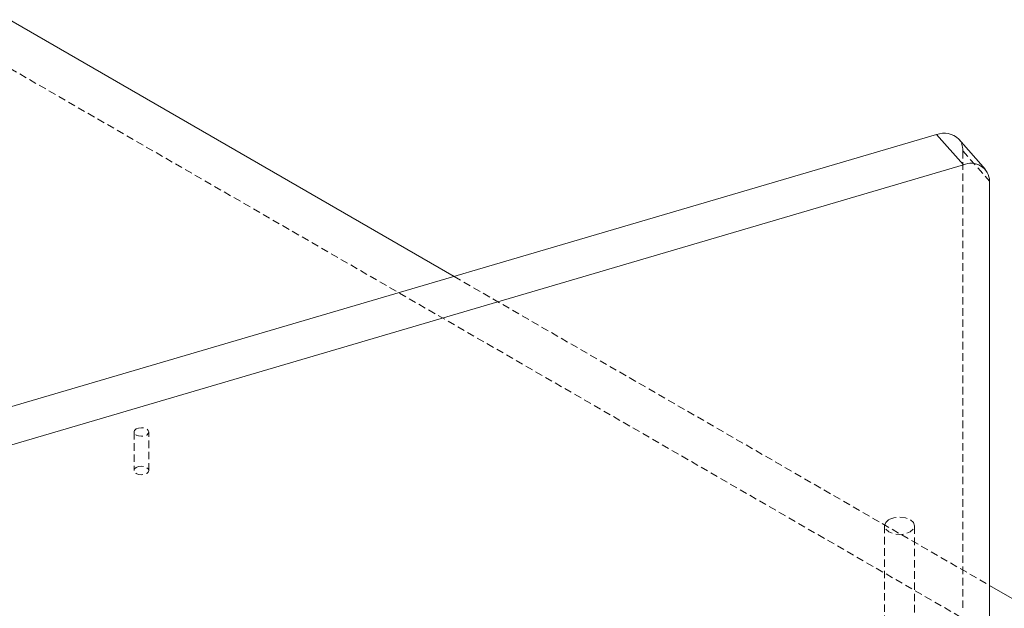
# Model space of a CAD drawing. Header units: millimetres. Extents: x 1529 to 6255, y 1713 to 5797.
# Tile 81 of 82: x 5781 to 5948, y 5108 to 5208. Entities that reach past the tile are written whole.
import ezdxf

# ---------------------------------------------------------------- set-up
doc = ezdxf.new("R2010")
doc.units = ezdxf.units.MM
doc.linetypes.add('HIDDEN', pattern=[1.905, 1.27, -0.635])

msp = doc.modelspace()

# ---------------------------------------------------------------- linework, layer by layer
at = {"color": 7, "linetype": 'HIDDEN', "lineweight": 0}
for p, q in [((5951.971, 5100.267), (5540.713, 5337.681)), ((5940.791, 5185.955), (5945.331, 5180.811)), ((5940.791, 5185.955), (5940.791, 5108.383)), ((5854.553, 5164.671), (5945.331, 5112.266)), ((5800.32, 5138.303), (5800.32, 5131.771)), ((5802.82, 5131.771), (5802.82, 5138.303)), ((5927.524, 5122.405), (5927.524, 5101.991)), ((5932.624, 5101.991), (5932.624, 5122.405))]:
    msp.add_line(p, q, dxfattribs=at)
at = {"color": 7, "linetype": 'Continuous', "lineweight": 15}
for p, q in [((5761.192, 5218.567), (5854.553, 5164.671)), ((5776.833, 5141.81), (5936.336, 5188.727)), ((5936.336, 5188.727), (5940.876, 5183.583)), ((5944.625, 5182.809), (5940.085, 5187.953)), ((5709.97, 5115.664), (5940.876, 5183.583)), ((5945.331, 5180.811), (5945.331, 5103.24)), ((5945.331, 5112.266), (5951.971, 5108.432))]:
    msp.add_line(p, q, dxfattribs=at)
at = {"color": 7, "linetype": 'HIDDEN', "lineweight": 0, "flags": 128}
for points in [[(5800.686, 5138.814), (5801.091, 5138.97), (5801.57, 5139.025), (5802.048, 5138.97), (5802.453, 5138.814), (5802.724, 5138.579), (5802.82, 5138.303), (5802.724, 5138.027), (5802.453, 5137.793), (5802.048, 5137.637), (5801.57, 5137.582), (5801.091, 5137.637), (5800.686, 5137.793), (5800.415, 5138.027), (5800.32, 5138.303), (5800.415, 5138.58), (5800.686, 5138.814)], [(5800.686, 5132.281), (5801.091, 5132.438), (5801.57, 5132.493), (5802.048, 5132.438), (5802.453, 5132.281), (5802.724, 5132.047), (5802.82, 5131.771), (5802.724, 5131.495), (5802.453, 5131.261), (5802.048, 5131.104), (5801.57, 5131.049), (5801.091, 5131.104), (5800.686, 5131.261), (5800.415, 5131.495), (5800.32, 5131.771), (5800.415, 5132.047), (5800.686, 5132.281)], [(5928.271, 5123.446), (5929.098, 5123.765), (5930.074, 5123.877), (5931.05, 5123.765), (5931.877, 5123.446), (5932.43, 5122.968), (5932.624, 5122.405), (5932.43, 5121.842), (5931.877, 5121.364), (5931.05, 5121.045), (5930.074, 5120.933), (5929.098, 5121.045), (5928.271, 5121.364), (5927.718, 5121.842), (5927.524, 5122.405), (5927.718, 5122.968), (5928.271, 5123.446)]]:
    msp.add_lwpolyline(points, dxfattribs=at)
at = {"color": 7, "linetype": 'Continuous', "lineweight": 15}
for centre, radius, start, end in [((5937.618, 5185.469), 3.501, 45.19394, 111.47616), ((5942.194, 5180.736), 3.138, 1.37542, 114.83773)]:
    msp.add_arc(centre, radius, start, end, dxfattribs=at)
at = {"color": 7, "linetype": 'HIDDEN', "lineweight": 0}
msp.add_arc((5937.826, 5186.031), 2.966, 358.53542, 40.39788, dxfattribs=at)

doc.saveas('drawing.dxf')
